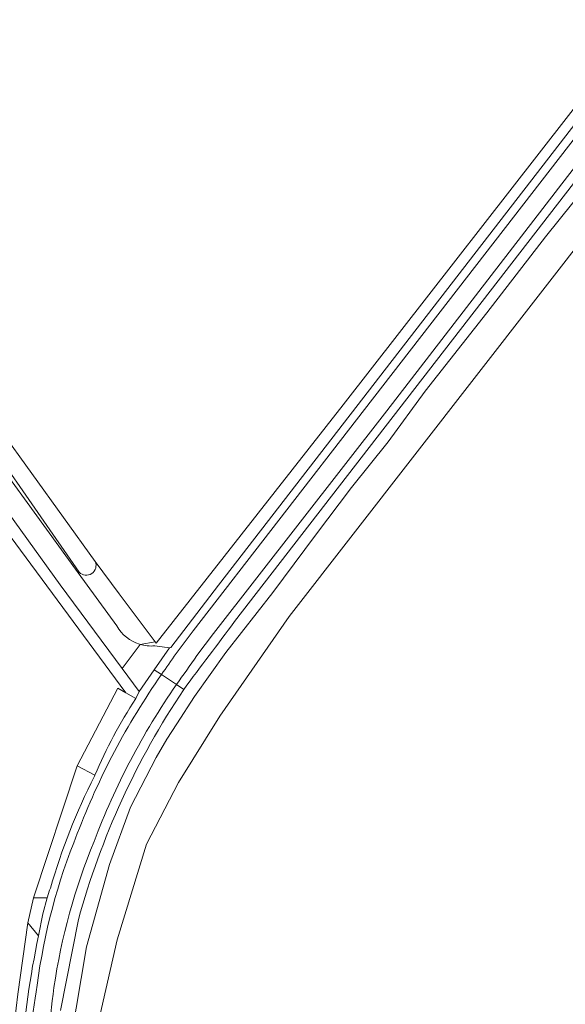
# Model space of a CAD drawing. Extents: x 184422 to 188298, y 343471 to 350189.
# Tile 238 of 256: x 185928 to 186019, y 348223 to 348388. Entities that reach past the tile are written whole.
import ezdxf

# ---------------------------------------------------------------- set-up
doc = ezdxf.new("R2010")
doc.units = 0
for name, color, linetype, lineweight in [('B-WA-GR-GRAS-GV', 252, 'Continuous', 13), ('B-WA-OG-TERREIN_CULTUURSCHEIDING-GV', 252, 'Continuous', 18), ('B-WA-OG-TERREIN_ERF-GV', 252, 'Continuous', 18), ('B-WA-OG-WATER_GREPPEL-GV', 252, 'Continuous', 18), ('B-WA-OG-WEG-GV', 252, 'Continuous', 18), ('B-WA-VH-VERHARDING_ASFALT-GV', 252, 'Continuous', 18), ('B-WA-VH-VERHARDING_BETONSTRAATSTEEN-GV', 252, 'Continuous', 18), ('B-WA-VH-VERHARDING_HALFVERHARDING_GRIND-GV', 252, 'Continuous', 18), ('B-WA-VH-VERHARDING_STRAATBAKSTEEN-GV', 252, 'Continuous', 18)]:
    doc.layers.add(name, color=color, linetype=linetype, lineweight=lineweight)

msp = doc.modelspace()

# ---------------------------------------------------------------- linework, layer by layer
at = {"layer": 'B-WA-GR-GRAS-GV', "flags": 128}
for points in [[(185876.458, 348387.626), (185882.313, 348379.649), (185896.448, 348359.615), (185909.776, 348340.889), (185910.923, 348339.253), (185914.05, 348334.793), (185924.654, 348319.67), (185940.622, 348297.565), (185944.645, 348292.109), (185950.718, 348284.069), (185950.867, 348283.872), (185982.229, 348323.805), (186024.549, 348378.119)], [(185876.458, 348387.626), (185882.313, 348379.649), (185896.448, 348359.615), (185909.776, 348340.889), (185910.923, 348339.253), (185914.05, 348334.793), (185924.654, 348319.67), (185940.622, 348297.565), (185944.645, 348292.109), (185950.718, 348284.069), (185950.867, 348283.872), (185982.229, 348323.805), (186024.549, 348378.119)], [(185876.458, 348387.626), (185882.313, 348379.649), (185896.448, 348359.615), (185909.776, 348340.889), (185910.923, 348339.253), (185914.05, 348334.793), (185924.654, 348319.67), (185940.622, 348297.565), (185944.645, 348292.109), (185950.718, 348284.069), (185950.867, 348283.872), (185982.229, 348323.805), (186024.549, 348378.119)], [(186025.535, 348363.622), (186016.169, 348351.976), (186006.309, 348339.226), (185995.98, 348326.107), (185989.749, 348317.606), (185983.633, 348309.932), (185977.602, 348301.95), (185970.402, 348292.343), (185962.527, 348282.271), (185957.3, 348274.904), (185954.323, 348270.319), (185952.675, 348267.749), (185950.852, 348264.669), (185946.581, 348256.336), (185943.027, 348246.748), (185939.164, 348232.957), (185936.534, 348217.355)], [(186025.535, 348363.622), (186016.169, 348351.976), (186006.309, 348339.226), (185995.98, 348326.107), (185989.749, 348317.606), (185983.633, 348309.932), (185977.602, 348301.95), (185970.402, 348292.343), (185962.527, 348282.271), (185957.3, 348274.904), (185954.323, 348270.319), (185952.675, 348267.749), (185950.852, 348264.669), (185946.581, 348256.336), (185943.027, 348246.748), (185939.164, 348232.957), (185936.534, 348217.355)], [(186025.535, 348363.622), (186016.169, 348351.976), (186006.309, 348339.226), (185995.98, 348326.107), (185989.749, 348317.606), (185983.633, 348309.932), (185977.602, 348301.95), (185970.402, 348292.343), (185962.527, 348282.271), (185957.3, 348274.904), (185954.323, 348270.319), (185952.675, 348267.749), (185950.852, 348264.669), (185946.581, 348256.336), (185943.027, 348246.748), (185939.164, 348232.957), (185936.534, 348217.355)], [(186025.279, 348355.307), (185973.16, 348288.35), (185961.519, 348271.617), (185954.601, 348260.501), (185949.259, 348250.169), (185944.306, 348234.102), (185940.499, 348217.485), (185939.258, 348209.887), (185944.274, 348207.542), (185956.264, 348203.194), (185974.751, 348196.896), (185994.965, 348188.6), (186007.55, 348184.015), (186039.642, 348167.629)], [(186025.279, 348355.307), (185973.16, 348288.35), (185961.519, 348271.617), (185954.601, 348260.501), (185949.259, 348250.169), (185944.306, 348234.102), (185940.499, 348217.485), (185939.258, 348209.887), (185944.274, 348207.542), (185956.264, 348203.194), (185974.751, 348196.896), (185994.965, 348188.6), (186007.55, 348184.015), (186039.642, 348167.629)], [(186025.279, 348355.307), (185973.16, 348288.35), (185961.519, 348271.617), (185954.601, 348260.501), (185949.259, 348250.169), (185944.306, 348234.102), (185940.499, 348217.485), (185939.258, 348209.887), (185944.274, 348207.542), (185956.264, 348203.194), (185974.751, 348196.896), (185994.965, 348188.6), (186007.55, 348184.015), (186039.642, 348167.629)], [(185940.499, 348217.485), (185944.306, 348234.102), (185949.259, 348250.169), (185954.601, 348260.501), (185961.519, 348271.617), (185973.16, 348288.35), (186025.279, 348355.307)], [(185940.499, 348217.485), (185944.306, 348234.102), (185949.259, 348250.169), (185954.601, 348260.501), (185961.519, 348271.617), (185973.16, 348288.35), (186025.279, 348355.307)], [(185940.499, 348217.485), (185944.306, 348234.102), (185949.259, 348250.169), (185954.601, 348260.501), (185961.519, 348271.617), (185973.16, 348288.35), (186025.279, 348355.307)]]:
    msp.add_lwpolyline(points, dxfattribs=at)
at = {"layer": 'B-WA-OG-TERREIN_CULTUURSCHEIDING-GV', "flags": 128}
msp.add_lwpolyline([(185908.427, 348337.7), (185907.894, 348337.034), (185910.872, 348332.844), (185918.101, 348322.673), (185937.8, 348295.637), (185937.962, 348295.75), (185916.607, 348326.515), (185911.613, 348333.344)], dxfattribs=at)
msp.add_lwpolyline([(185908.427, 348337.7), (185907.894, 348337.034), (185910.872, 348332.844), (185918.101, 348322.673), (185937.8, 348295.637), (185937.962, 348295.75), (185916.607, 348326.515), (185911.613, 348333.344)], dxfattribs=at)
msp.add_lwpolyline([(185908.427, 348337.7), (185907.894, 348337.034), (185910.872, 348332.844), (185918.101, 348322.673), (185937.8, 348295.637), (185937.962, 348295.75), (185916.607, 348326.515), (185911.613, 348333.344)], dxfattribs=at)
at = {"layer": 'B-WA-OG-TERREIN_ERF-GV', "flags": 128}
msp.add_lwpolyline([(185873.067, 348267.82), (185880.809, 348256.328), (185880.348, 348249.53), (185871.503, 348236.21), (185892.074, 348222.161), (185898.842, 348232.713), (185926.551, 348215.598), (185927.648, 348224.994), (185929.349, 348236.981), (185930.316, 348241.184), (185937.632, 348263.316), (185944.452, 348276.324), (185945.783, 348275.536), (185911.338, 348322.048), (185909.606, 348322.114), (185910.455, 348320.992), (185900.834, 348314.015), (185902.772, 348310.952), (185868.742, 348288.234), (185865.87, 348292.829), (185906.587, 348322.228), (185902.851, 348327.066)], dxfattribs=at)
msp.add_lwpolyline([(185873.067, 348267.82), (185880.809, 348256.328), (185880.348, 348249.53), (185871.503, 348236.21), (185892.074, 348222.161), (185898.842, 348232.713), (185926.551, 348215.598), (185927.648, 348224.994), (185929.349, 348236.981), (185930.316, 348241.184), (185937.632, 348263.316), (185944.452, 348276.324), (185945.783, 348275.536), (185911.338, 348322.048), (185909.606, 348322.114), (185910.455, 348320.992), (185900.834, 348314.015), (185902.772, 348310.952), (185868.742, 348288.234), (185865.87, 348292.829), (185906.587, 348322.228), (185902.851, 348327.066)], dxfattribs=at)
msp.add_lwpolyline([(185873.067, 348267.82), (185880.809, 348256.328), (185880.348, 348249.53), (185871.503, 348236.21), (185892.074, 348222.161), (185898.842, 348232.713), (185926.551, 348215.598), (185927.648, 348224.994), (185929.349, 348236.981), (185930.316, 348241.184), (185937.632, 348263.316), (185944.452, 348276.324), (185945.783, 348275.536), (185911.338, 348322.048), (185909.606, 348322.114), (185910.455, 348320.992), (185900.834, 348314.015), (185902.772, 348310.952), (185868.742, 348288.234), (185865.87, 348292.829), (185906.587, 348322.228), (185902.851, 348327.066)], dxfattribs=at)
at = {"layer": 'B-WA-OG-WATER_GREPPEL-GV', "flags": 128}
for points in [[(185940.622, 348297.565), (185924.654, 348319.67), (185914.05, 348334.793)], [(185940.622, 348297.565), (185924.654, 348319.67), (185914.05, 348334.793)], [(185940.622, 348297.565), (185924.654, 348319.67), (185914.05, 348334.793)], [(185911.613, 348333.344), (185916.607, 348326.515), (185937.962, 348295.75)], [(185911.613, 348333.344), (185916.607, 348326.515), (185937.962, 348295.75)], [(185911.613, 348333.344), (185916.607, 348326.515), (185937.962, 348295.75)]]:
    msp.add_lwpolyline(points, dxfattribs=at)
at = {"layer": 'B-WA-OG-WATER_GREPPEL-GV'}
msp.add_lwpolyline([(185937.962, 348295.75, 0.8522715), (185940.622, 348297.565)], format="xyb", dxfattribs=at)
msp.add_lwpolyline([(185937.962, 348295.75, 0.8522715), (185940.622, 348297.565)], format="xyb", dxfattribs=at)
msp.add_lwpolyline([(185937.962, 348295.75, 0.8522715), (185940.622, 348297.565)], format="xyb", dxfattribs=at)
at = {"layer": 'B-WA-OG-WEG-GV', "flags": 128}
for points in [[(185953.102, 348283.07), (185953.331, 348283.121), (185961.291, 348293.597), (186086.741, 348455.845)], [(185953.102, 348283.07), (185953.331, 348283.121), (185961.291, 348293.597), (186086.741, 348455.845)], [(185953.102, 348283.07), (185953.331, 348283.121), (185961.291, 348293.597), (186086.741, 348455.845)], [(186091.236, 348451.912), (185964.013, 348287.463)], [(186091.236, 348451.912), (185964.013, 348287.463)], [(186091.236, 348451.912), (185964.013, 348287.463)], [(186024.549, 348378.119), (185982.229, 348323.805), (185950.867, 348283.872), (185950.718, 348284.069), (185948.158, 348283.648)], [(186024.549, 348378.119), (185982.229, 348323.805), (185950.867, 348283.872), (185950.718, 348284.069), (185948.158, 348283.648)], [(186024.549, 348378.119), (185982.229, 348323.805), (185950.867, 348283.872), (185950.718, 348284.069), (185948.158, 348283.648)], [(185936.534, 348217.355), (185939.164, 348232.957), (185943.027, 348246.748), (185946.581, 348256.336), (185950.852, 348264.669), (185952.675, 348267.749), (185954.323, 348270.319), (185957.3, 348274.904), (185962.527, 348282.271), (185970.402, 348292.343), (185977.602, 348301.95), (185983.633, 348309.932), (185989.749, 348317.606), (185995.98, 348326.107), (186006.309, 348339.226), (186016.169, 348351.976), (186025.535, 348363.622)], [(185936.534, 348217.355), (185939.164, 348232.957), (185943.027, 348246.748), (185946.581, 348256.336), (185950.852, 348264.669), (185952.675, 348267.749), (185954.323, 348270.319), (185957.3, 348274.904), (185962.527, 348282.271), (185970.402, 348292.343), (185977.602, 348301.95), (185983.633, 348309.932), (185989.749, 348317.606), (185995.98, 348326.107), (186006.309, 348339.226), (186016.169, 348351.976), (186025.535, 348363.622)], [(185936.534, 348217.355), (185939.164, 348232.957), (185943.027, 348246.748), (185946.581, 348256.336), (185950.852, 348264.669), (185952.675, 348267.749), (185954.323, 348270.319), (185957.3, 348274.904), (185962.527, 348282.271), (185970.402, 348292.343), (185977.602, 348301.95), (185983.633, 348309.932), (185989.749, 348317.606), (185995.98, 348326.107), (186006.309, 348339.226), (186016.169, 348351.976), (186025.535, 348363.622)], [(185910.627, 348324.333), (185909.919, 348323.964), (185906.587, 348322.228), (185909.606, 348322.114), (185911.338, 348322.048), (185945.783, 348275.536), (185947.433, 348274.56)], [(185910.627, 348324.333), (185909.919, 348323.964), (185906.587, 348322.228), (185909.606, 348322.114), (185911.338, 348322.048), (185945.783, 348275.536), (185947.433, 348274.56)], [(185910.627, 348324.333), (185909.919, 348323.964), (185906.587, 348322.228), (185909.606, 348322.114), (185911.338, 348322.048), (185945.783, 348275.536), (185947.433, 348274.56)], [(185947.433, 348274.56), (185948.035, 348275.757), (185945.181, 348279.593), (185934.737, 348293.634), (185916.184, 348319.354), (185912.75, 348324.362)], [(185947.433, 348274.56), (185948.035, 348275.757), (185945.181, 348279.593), (185934.737, 348293.634), (185916.184, 348319.354), (185912.75, 348324.362)], [(185947.433, 348274.56), (185948.035, 348275.757), (185945.181, 348279.593), (185934.737, 348293.634), (185916.184, 348319.354), (185912.75, 348324.362)], [(185948.158, 348283.648), (185950.718, 348284.069), (185944.645, 348292.109), (185940.622, 348297.565)], [(185948.158, 348283.648), (185950.718, 348284.069), (185944.645, 348292.109), (185940.622, 348297.565)], [(185948.158, 348283.648), (185950.718, 348284.069), (185944.645, 348292.109), (185940.622, 348297.565)], [(185937.962, 348295.75), (185937.8, 348295.637), (185944.273, 348286.753)], [(185937.962, 348295.75), (185937.8, 348295.637), (185944.273, 348286.753)], [(185937.962, 348295.75), (185937.8, 348295.637), (185944.273, 348286.753)], [(185948.058, 348283.678), (185948.158, 348283.648)], [(185948.058, 348283.678), (185948.158, 348283.648)], [(185948.058, 348283.678), (185948.158, 348283.648)], [(185950.615, 348283.402), (185953.102, 348283.07)], [(185950.615, 348283.402), (185953.102, 348283.07)], [(185950.615, 348283.402), (185953.102, 348283.07)], [(185940.522, 348261.547), (185940.585, 348261.696), (185937.632, 348263.316), (185930.316, 348241.184), (185932.568, 348241.17), (185932.952, 348242.426), (185933.128, 348242.787)], [(185940.522, 348261.547), (185940.585, 348261.696), (185937.632, 348263.316), (185930.316, 348241.184), (185932.568, 348241.17), (185932.952, 348242.426), (185933.128, 348242.787)], [(185940.522, 348261.547), (185940.585, 348261.696), (185937.632, 348263.316), (185930.316, 348241.184), (185932.568, 348241.17), (185932.952, 348242.426), (185933.128, 348242.787)], [(185931.136, 348234.778), (185929.349, 348236.981), (185927.648, 348224.994), (185926.551, 348215.598), (185926.48, 348189.885), (185926.476, 348188.433), (185925.847, 348177.049), (185925.848, 348176.679), (185925.888, 348175.42), (185926.005, 348171.719), (185925.213, 348163.658), (185924.813, 348161.654), (185924.268, 348159.798), (185925.544, 348159.274), (185927.407, 348161.762)], [(185931.136, 348234.778), (185929.349, 348236.981), (185927.648, 348224.994), (185926.551, 348215.598), (185926.48, 348189.885), (185926.476, 348188.433), (185925.847, 348177.049), (185925.848, 348176.679), (185925.888, 348175.42), (185926.005, 348171.719), (185925.213, 348163.658), (185924.813, 348161.654), (185924.268, 348159.798), (185925.544, 348159.274), (185927.407, 348161.762)], [(185931.136, 348234.778), (185929.349, 348236.981), (185927.648, 348224.994), (185926.551, 348215.598), (185926.48, 348189.885), (185926.476, 348188.433), (185925.847, 348177.049), (185925.848, 348176.679), (185925.888, 348175.42), (185926.005, 348171.719), (185925.213, 348163.658), (185924.813, 348161.654), (185924.268, 348159.798), (185925.544, 348159.274), (185927.407, 348161.762)], [(185937.817, 348237.542), (185934.842, 348222.274)], [(185937.817, 348237.542), (185934.842, 348222.274)], [(185937.817, 348237.542), (185934.842, 348222.274)]]:
    msp.add_lwpolyline(points, dxfattribs=at)
at = {"layer": 'B-WA-OG-WEG-GV'}
for points in [[(185940.622, 348297.565, -0.8522715), (185937.962, 348295.75)], [(185940.622, 348297.565, -0.8522715), (185937.962, 348295.75)], [(185940.622, 348297.565, -0.8522715), (185937.962, 348295.75)], [(185944.273, 348286.753, 0.1915452), (185948.058, 348283.678)], [(185944.273, 348286.753, 0.1915452), (185948.058, 348283.678)], [(185944.273, 348286.753, 0.1915452), (185948.058, 348283.678)], [(185964.013, 348287.463, 0.0011426), (185955.495, 348276.106)], [(185964.013, 348287.463, 0.0011426), (185955.495, 348276.106)], [(185964.013, 348287.463, 0.0011426), (185955.495, 348276.106)], [(185948.158, 348283.648, 0.0944149), (185950.615, 348283.402)], [(185948.158, 348283.648, 0.0944149), (185950.615, 348283.402)], [(185948.158, 348283.648, 0.0944149), (185950.615, 348283.402)], [(185955.495, 348276.106, 0.0802897), (185937.817, 348237.542)], [(185955.495, 348276.106, 0.0802897), (185937.817, 348237.542)], [(185955.495, 348276.106, 0.0802897), (185937.817, 348237.542)], [(185933.128, 348242.787, -0.0487163), (185940.522, 348261.547)], [(185933.128, 348242.787, -0.0487163), (185940.522, 348261.547)], [(185933.128, 348242.787, -0.0487163), (185940.522, 348261.547)], [(185928.186, 348214.247, -0.032434), (185931.136, 348234.778)], [(185928.186, 348214.247, -0.032434), (185931.136, 348234.778)], [(185928.186, 348214.247, -0.032434), (185931.136, 348234.778)]]:
    msp.add_lwpolyline(points, format="xyb", dxfattribs=at)
at = {"layer": 'B-WA-VH-VERHARDING_ASFALT-GV', "flags": 128}
for points in [[(186097.094, 348466.257), (186079.882, 348444.417), (186047.745, 348402.972), (186016.926, 348363.219), (185985.784, 348323.004), (185957.041, 348285.942), (185954.187, 348282.097)], [(185954.187, 348282.097), (185957.041, 348285.942), (185985.784, 348323.004), (186016.926, 348363.219), (186047.745, 348402.972), (186079.882, 348444.417), (186097.094, 348466.257)], [(186097.094, 348466.257), (186079.882, 348444.417), (186047.745, 348402.972), (186016.926, 348363.219), (185985.784, 348323.004), (185957.041, 348285.942), (185954.187, 348282.097)], [(185954.187, 348282.097), (185957.041, 348285.942), (185985.784, 348323.004), (186016.926, 348363.219), (186047.745, 348402.972), (186079.882, 348444.417), (186097.094, 348466.257)], [(186097.094, 348466.257), (186079.882, 348444.417), (186047.745, 348402.972), (186016.926, 348363.219), (185985.784, 348323.004), (185957.041, 348285.942), (185954.187, 348282.097)], [(185954.187, 348282.097), (185957.041, 348285.942), (185985.784, 348323.004), (186016.926, 348363.219), (186047.745, 348402.972), (186079.882, 348444.417), (186097.094, 348466.257)], [(185957.69, 348281.79), (185960.48, 348285.481), (185989.547, 348322.773), (186019.846, 348362.065), (186051.054, 348402.357), (186083.622, 348444.31), (186100.653, 348466.15)], [(186100.653, 348466.15), (186083.622, 348444.31), (186051.054, 348402.357), (186019.846, 348362.065), (185989.547, 348322.773), (185960.48, 348285.481), (185957.69, 348281.79)], [(185957.69, 348281.79), (185960.48, 348285.481), (185989.547, 348322.773), (186019.846, 348362.065), (186051.054, 348402.357), (186083.622, 348444.31), (186100.653, 348466.15)], [(186100.653, 348466.15), (186083.622, 348444.31), (186051.054, 348402.357), (186019.846, 348362.065), (185989.547, 348322.773), (185960.48, 348285.481), (185957.69, 348281.79)], [(185957.69, 348281.79), (185960.48, 348285.481), (185989.547, 348322.773), (186019.846, 348362.065), (186051.054, 348402.357), (186083.622, 348444.31), (186100.653, 348466.15)], [(186100.653, 348466.15), (186083.622, 348444.31), (186051.054, 348402.357), (186019.846, 348362.065), (185989.547, 348322.773), (185960.48, 348285.481), (185957.69, 348281.79)], [(186086.741, 348455.845), (185961.291, 348293.597), (185953.331, 348283.121), (185953.102, 348283.07), (185950.539, 348279.37), (185951.733, 348278.584)], [(186086.741, 348455.845), (185961.291, 348293.597), (185953.331, 348283.121), (185953.102, 348283.07), (185950.539, 348279.37), (185951.733, 348278.584)], [(186086.741, 348455.845), (185961.291, 348293.597), (185953.331, 348283.121), (185953.102, 348283.07), (185950.539, 348279.37), (185951.733, 348278.584)], [(185964.013, 348287.463), (186091.236, 348451.912)], [(185964.013, 348287.463), (186091.236, 348451.912)], [(185964.013, 348287.463), (186091.236, 348451.912)], [(185951.733, 348278.584), (185950.539, 348279.37), (185948.035, 348275.757)], [(185951.733, 348278.584), (185950.539, 348279.37), (185948.035, 348275.757)], [(185951.733, 348278.584), (185950.539, 348279.37), (185948.035, 348275.757)], [(185954.264, 348276.917), (185951.733, 348278.584)], [(185951.733, 348278.584), (185954.264, 348276.917)], [(185954.264, 348276.917), (185951.733, 348278.584)], [(185951.733, 348278.584), (185954.264, 348276.917)], [(185954.264, 348276.917), (185951.733, 348278.584)], [(185951.733, 348278.584), (185954.264, 348276.917)], [(185955.495, 348276.106), (185954.264, 348276.917)], [(185954.264, 348276.917), (185955.495, 348276.106)], [(185955.495, 348276.106), (185954.264, 348276.917)], [(185954.264, 348276.917), (185955.495, 348276.106)], [(185955.495, 348276.106), (185954.264, 348276.917)], [(185954.264, 348276.917), (185955.495, 348276.106)], [(185948.035, 348275.757), (185947.433, 348274.56)], [(185948.035, 348275.757), (185947.433, 348274.56)], [(185948.035, 348275.757), (185947.433, 348274.56)], [(185940.585, 348261.696), (185940.522, 348261.547)], [(185940.585, 348261.696), (185940.522, 348261.547)], [(185940.585, 348261.696), (185940.522, 348261.547)], [(185933.128, 348242.787), (185932.952, 348242.426), (185932.568, 348241.17), (185931.878, 348238.477), (185931.136, 348234.778)], [(185933.128, 348242.787), (185932.952, 348242.426), (185932.568, 348241.17), (185931.878, 348238.477), (185931.136, 348234.778)], [(185933.128, 348242.787), (185932.952, 348242.426), (185932.568, 348241.17), (185931.878, 348238.477), (185931.136, 348234.778)], [(185934.842, 348222.274), (185937.817, 348237.542)], [(185934.842, 348222.274), (185937.817, 348237.542)], [(185934.842, 348222.274), (185937.817, 348237.542)]]:
    msp.add_lwpolyline(points, dxfattribs=at)
at = {"layer": 'B-WA-VH-VERHARDING_ASFALT-GV'}
for points in [[(185955.495, 348276.106, -0.0011426), (185964.013, 348287.463)], [(185955.495, 348276.106, -0.0011426), (185964.013, 348287.463)], [(185955.495, 348276.106, -0.0011426), (185964.013, 348287.463)], [(185954.187, 348282.097, 0.0022354), (185951.733, 348278.584)], [(185951.733, 348278.584, -0.0022354), (185954.187, 348282.097)], [(185954.187, 348282.097, 0.0022354), (185951.733, 348278.584)], [(185951.733, 348278.584, -0.0022354), (185954.187, 348282.097)], [(185954.187, 348282.097, 0.0022354), (185951.733, 348278.584)], [(185951.733, 348278.584, -0.0022354), (185954.187, 348282.097)], [(185954.264, 348276.917, 0.0037962), (185957.69, 348281.79)], [(185957.69, 348281.79, -0.0037962), (185954.264, 348276.917)], [(185954.264, 348276.917, 0.0037962), (185957.69, 348281.79)], [(185957.69, 348281.79, -0.0037962), (185954.264, 348276.917)], [(185954.264, 348276.917, 0.0037962), (185957.69, 348281.79)], [(185957.69, 348281.79, -0.0037962), (185954.264, 348276.917)], [(185951.733, 348278.584, 0.06107), (185937.637, 348251.937)], [(185937.637, 348251.937, -0.06107), (185951.733, 348278.584)], [(185951.733, 348278.584, 0.06107), (185937.637, 348251.937)], [(185937.637, 348251.937, -0.06107), (185951.733, 348278.584)], [(185951.733, 348278.584, 0.06107), (185937.637, 348251.937)], [(185937.637, 348251.937, -0.06107), (185951.733, 348278.584)], [(185937.817, 348237.542, -0.0802897), (185955.495, 348276.106)], [(185937.817, 348237.542, -0.0802897), (185955.495, 348276.106)], [(185937.817, 348237.542, -0.0802897), (185955.495, 348276.106)], [(185940.458, 348250.629, -0.0616341), (185954.264, 348276.917)], [(185954.264, 348276.917, 0.0616341), (185940.458, 348250.629)], [(185940.458, 348250.629, -0.0616341), (185954.264, 348276.917)], [(185954.264, 348276.917, 0.0616341), (185940.458, 348250.629)], [(185940.458, 348250.629, -0.0616341), (185954.264, 348276.917)], [(185954.264, 348276.917, 0.0616341), (185940.458, 348250.629)], [(185947.433, 348274.56, 0.0454261), (185940.585, 348261.696)], [(185947.433, 348274.56, 0.0454261), (185940.585, 348261.696)], [(185947.433, 348274.56, 0.0454261), (185940.585, 348261.696)], [(185940.522, 348261.547, 0.0487163), (185933.128, 348242.787)], [(185940.522, 348261.547, 0.0487163), (185933.128, 348242.787)], [(185940.522, 348261.547, 0.0487163), (185933.128, 348242.787)], [(185937.637, 348251.937, 0.0635565), (185930.891, 348226.499)], [(185930.891, 348226.499, -0.0635565), (185937.637, 348251.937)], [(185937.637, 348251.937, 0.0635565), (185930.891, 348226.499)], [(185930.891, 348226.499, -0.0635565), (185937.637, 348251.937)], [(185937.637, 348251.937, 0.0635565), (185930.891, 348226.499)], [(185930.891, 348226.499, -0.0635565), (185937.637, 348251.937)], [(185933.712, 348226.136, -0.0606017), (185940.458, 348250.629)], [(185940.458, 348250.629, 0.0606017), (185933.712, 348226.136)], [(185933.712, 348226.136, -0.0606017), (185940.458, 348250.629)], [(185940.458, 348250.629, 0.0606017), (185933.712, 348226.136)], [(185933.712, 348226.136, -0.0606017), (185940.458, 348250.629)], [(185940.458, 348250.629, 0.0606017), (185933.712, 348226.136)], [(185931.136, 348234.778, 0.032434), (185928.186, 348214.247)], [(185931.136, 348234.778, 0.032434), (185928.186, 348214.247)], [(185931.136, 348234.778, 0.032434), (185928.186, 348214.247)], [(185930.891, 348226.499, 0.0419847), (185929.42, 348208.911)], [(185929.42, 348208.911, -0.0419847), (185930.891, 348226.499)], [(185930.891, 348226.499, 0.0419847), (185929.42, 348208.911)], [(185929.42, 348208.911, -0.0419847), (185930.891, 348226.499)], [(185930.891, 348226.499, 0.0419847), (185929.42, 348208.911)], [(185929.42, 348208.911, -0.0419847), (185930.891, 348226.499)], [(185932.425, 348208.329, -0.0284128), (185933.712, 348226.136)], [(185933.712, 348226.136, 0.0284128), (185932.425, 348208.329)], [(185932.425, 348208.329, -0.0284128), (185933.712, 348226.136)], [(185933.712, 348226.136, 0.0284128), (185932.425, 348208.329)], [(185932.425, 348208.329, -0.0284128), (185933.712, 348226.136)], [(185933.712, 348226.136, 0.0284128), (185932.425, 348208.329)]]:
    msp.add_lwpolyline(points, format="xyb", dxfattribs=at)
at = {"layer": 'B-WA-VH-VERHARDING_BETONSTRAATSTEEN-GV', "flags": 128}
for points in [[(185948.158, 348283.648), (185945.181, 348279.593), (185948.035, 348275.757), (185950.539, 348279.37), (185953.102, 348283.07), (185950.615, 348283.402)], [(185948.158, 348283.648), (185945.181, 348279.593), (185948.035, 348275.757), (185950.539, 348279.37), (185953.102, 348283.07), (185950.615, 348283.402)], [(185948.158, 348283.648), (185945.181, 348279.593), (185948.035, 348275.757), (185950.539, 348279.37), (185953.102, 348283.07), (185950.615, 348283.402)], [(185945.783, 348275.536), (185944.452, 348276.324), (185937.632, 348263.316), (185940.585, 348261.696)], [(185945.783, 348275.536), (185944.452, 348276.324), (185937.632, 348263.316), (185940.585, 348261.696)], [(185945.783, 348275.536), (185944.452, 348276.324), (185937.632, 348263.316), (185940.585, 348261.696)], [(185947.433, 348274.56), (185945.783, 348275.536)], [(185947.433, 348274.56), (185945.783, 348275.536)], [(185947.433, 348274.56), (185945.783, 348275.536)]]:
    msp.add_lwpolyline(points, dxfattribs=at)
at = {"layer": 'B-WA-VH-VERHARDING_BETONSTRAATSTEEN-GV'}
for points in [[(185950.615, 348283.402, -0.0944149), (185948.158, 348283.648)], [(185950.615, 348283.402, -0.0944149), (185948.158, 348283.648)], [(185950.615, 348283.402, -0.0944149), (185948.158, 348283.648)], [(185940.585, 348261.696, -0.0454261), (185947.433, 348274.56)], [(185940.585, 348261.696, -0.0454261), (185947.433, 348274.56)], [(185940.585, 348261.696, -0.0454261), (185947.433, 348274.56)]]:
    msp.add_lwpolyline(points, format="xyb", dxfattribs=at)
at = {"layer": 'B-WA-VH-VERHARDING_HALFVERHARDING_GRIND-GV', "flags": 128}
for points in [[(185944.273, 348286.753), (185937.8, 348295.637), (185918.101, 348322.673), (185910.872, 348332.844), (185907.894, 348337.034), (185901.209, 348346.44), (185872.322, 348387.21), (185841.499, 348429.23), (185823.412, 348455.483), (185816.617, 348465.97), (185816.064, 348467.359), (185811.078, 348471.041), (185805.637, 348468.059), (185789.59, 348462.026), (185748.321, 348446.632), (185703.023, 348431.865), (185683.452, 348425.556), (185679.208, 348424.586), (185673.06, 348424.103), (185661.057, 348424.942), (185647.668, 348427.032), (185622.431, 348433.223), (185586.426, 348443.425)], [(185944.273, 348286.753), (185937.8, 348295.637), (185918.101, 348322.673), (185910.872, 348332.844), (185907.894, 348337.034), (185901.209, 348346.44), (185872.322, 348387.21), (185841.499, 348429.23), (185823.412, 348455.483), (185816.617, 348465.97), (185816.064, 348467.359), (185811.078, 348471.041), (185805.637, 348468.059), (185789.59, 348462.026), (185748.321, 348446.632), (185703.023, 348431.865), (185683.452, 348425.556), (185679.208, 348424.586), (185673.06, 348424.103), (185661.057, 348424.942), (185647.668, 348427.032), (185622.431, 348433.223), (185586.426, 348443.425)], [(185944.273, 348286.753), (185937.8, 348295.637), (185918.101, 348322.673), (185910.872, 348332.844), (185907.894, 348337.034), (185901.209, 348346.44), (185872.322, 348387.21), (185841.499, 348429.23), (185823.412, 348455.483), (185816.617, 348465.97), (185816.064, 348467.359), (185811.078, 348471.041), (185805.637, 348468.059), (185789.59, 348462.026), (185748.321, 348446.632), (185703.023, 348431.865), (185683.452, 348425.556), (185679.208, 348424.586), (185673.06, 348424.103), (185661.057, 348424.942), (185647.668, 348427.032), (185622.431, 348433.223), (185586.426, 348443.425)], [(185807.878, 348465.975), (185811.089, 348465.487), (185813.346, 348463.75), (185817.325, 348459.166), (185845.888, 348418.813), (185869.261, 348386.517), (185896.599, 348347.901), (185905.207, 348335.355), (185912.75, 348324.362), (185916.184, 348319.354), (185934.737, 348293.634), (185945.181, 348279.593)], [(185807.878, 348465.975), (185811.089, 348465.487), (185813.346, 348463.75), (185817.325, 348459.166), (185845.888, 348418.813), (185869.261, 348386.517), (185896.599, 348347.901), (185905.207, 348335.355), (185912.75, 348324.362), (185916.184, 348319.354), (185934.737, 348293.634), (185945.181, 348279.593)], [(185807.878, 348465.975), (185811.089, 348465.487), (185813.346, 348463.75), (185817.325, 348459.166), (185845.888, 348418.813), (185869.261, 348386.517), (185896.599, 348347.901), (185905.207, 348335.355), (185912.75, 348324.362), (185916.184, 348319.354), (185934.737, 348293.634), (185945.181, 348279.593)], [(185945.181, 348279.593), (185948.158, 348283.648), (185948.058, 348283.678)], [(185945.181, 348279.593), (185948.158, 348283.648), (185948.058, 348283.678)], [(185945.181, 348279.593), (185948.158, 348283.648), (185948.058, 348283.678)]]:
    msp.add_lwpolyline(points, dxfattribs=at)
at = {"layer": 'B-WA-VH-VERHARDING_HALFVERHARDING_GRIND-GV'}
msp.add_lwpolyline([(185948.058, 348283.678, -0.1915452), (185944.273, 348286.753)], format="xyb", dxfattribs=at)
msp.add_lwpolyline([(185948.058, 348283.678, -0.1915452), (185944.273, 348286.753)], format="xyb", dxfattribs=at)
msp.add_lwpolyline([(185948.058, 348283.678, -0.1915452), (185944.273, 348286.753)], format="xyb", dxfattribs=at)
at = {"layer": 'B-WA-VH-VERHARDING_STRAATBAKSTEEN-GV', "flags": 128}
msp.add_lwpolyline([(185931.136, 348234.778), (185931.878, 348238.477), (185932.568, 348241.17), (185930.316, 348241.184), (185929.349, 348236.981)], close=True, dxfattribs=at)
msp.add_lwpolyline([(185931.136, 348234.778), (185931.878, 348238.477), (185932.568, 348241.17), (185930.316, 348241.184), (185929.349, 348236.981)], close=True, dxfattribs=at)
msp.add_lwpolyline([(185931.136, 348234.778), (185931.878, 348238.477), (185932.568, 348241.17), (185930.316, 348241.184), (185929.349, 348236.981)], close=True, dxfattribs=at)

doc.saveas('drawing.dxf')
